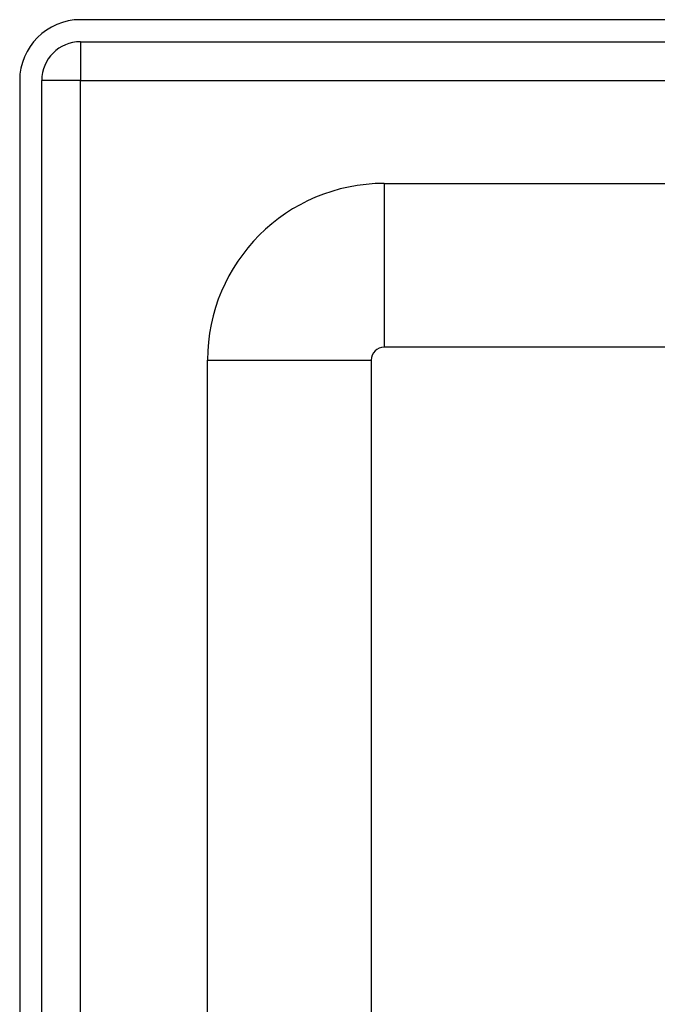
# Model space of a CAD drawing. Header units: inches. Extents: x 4.1 to 98, y 5.9 to 52.5.
# Tile 38 of 79: x 4.1 to 5.6, y 37.8 to 40.2. Entities that reach past the tile are written whole.
import ezdxf

# ---------------------------------------------------------------- set-up
doc = ezdxf.new("R2010")
doc.units = ezdxf.units.IN
doc.header["$MEASUREMENT"] = 0
doc.layers.add('Visible Edges(ANSI)', color=7, linetype='Continuous', lineweight=25)
doc.layers.add('Visible Tangent Edges(ANSI)', color=7, linetype='Continuous', lineweight=25)

msp = doc.modelspace()

# ---------------------------------------------------------------- linework, layer by layer
at = {"layer": 'Visible Edges(ANSI)'}
for p, q in [((23.8337, 40.1717), (4.2077, 40.1717)), ((4.2077, 40.1187), (23.8337, 40.1187)), ((4.0617, 40.0257), (4.0617, 16.5147)), ((4.1147, 16.5147), (4.1147, 40.0257)), ((4.9384, 39.778), (23.0826, 39.778)), ((23.0826, 39.3843), (4.9384, 39.3843)), ((4.5137, 36.3046), (4.5137, 39.3533)), ((4.9074, 39.3533), (4.9074, 36.3055))]:
    msp.add_line(p, q, dxfattribs=at)
for centre, radius in [((4.2077, 40.0257), 0.146), ((4.2077, 40.0257), 0.093), ((4.9384, 39.3533), 0.4247), ((4.9384, 39.3533), 0.031)]:
    msp.add_arc(centre, radius, 90, 180, dxfattribs=at)
at = {"layer": 'Visible Tangent Edges(ANSI)'}
for p, q in [((4.2077, 40.1187), (4.2077, 40.0257)), ((4.2077, 40.0257), (4.1147, 40.0257)), ((4.2077, 40.0257), (23.8337, 40.0257)), ((4.2077, 16.5147), (4.2077, 40.0257)), ((4.9384, 39.778), (4.9384, 39.3843)), ((4.5137, 39.3533), (4.9074, 39.3533))]:
    msp.add_line(p, q, dxfattribs=at)

doc.saveas('drawing.dxf')
